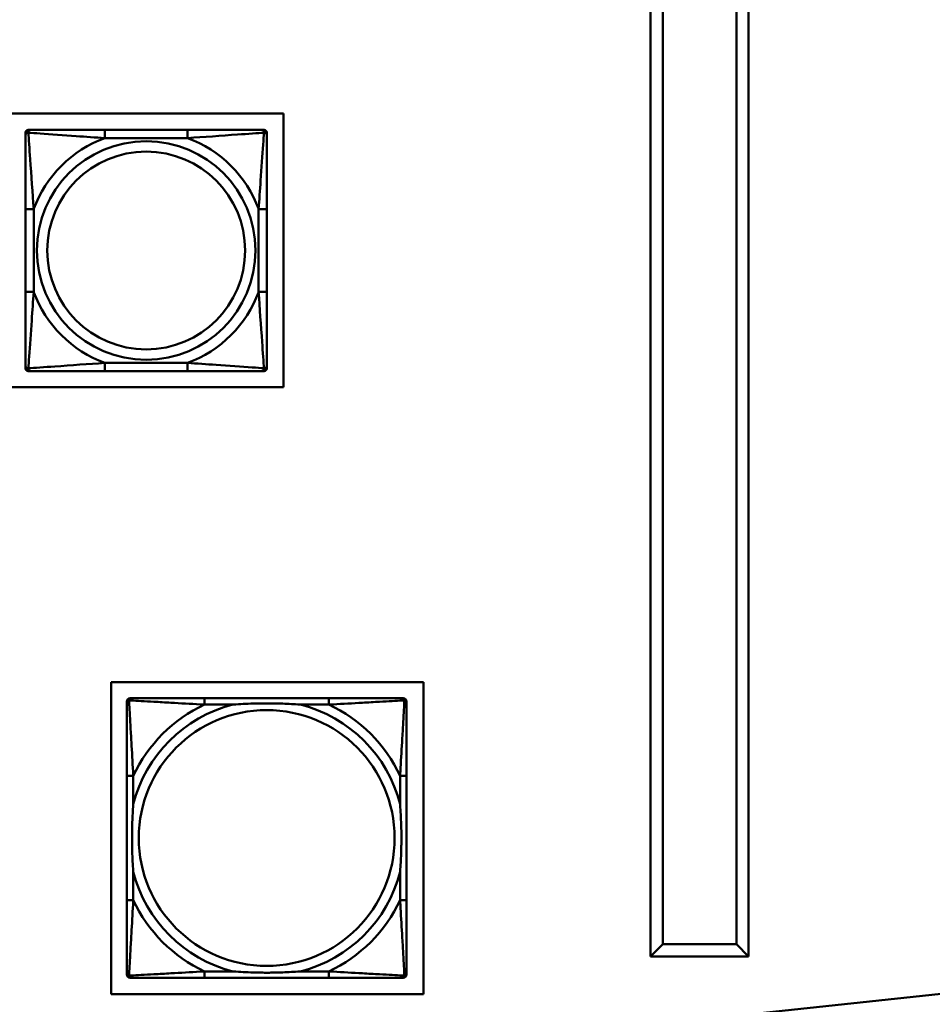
# Model space of a CAD drawing. Header units: inches. Extents: x 9.4 to 55.3, y 0.3 to 33.1.
# Tile 117 of 173: x 34.3 to 36.6, y 4.9 to 7.3. Entities that reach past the tile are written whole.
import ezdxf

# ---------------------------------------------------------------- set-up
doc = ezdxf.new("R2010")
doc.units = ezdxf.units.IN
doc.header["$MEASUREMENT"] = 0
doc.layers.add('Visible Edges(ANSI)', color=7, linetype='Continuous', lineweight=50)
doc.layers.add('Visible Tangent Edges(ANSI)', color=7, linetype='Continuous', lineweight=50)

msp = doc.modelspace()

# ---------------------------------------------------------------- linework, layer by layer
at = {"layer": 'Visible Edges(ANSI)'}
for p, q in [((35.8764, 8.0986), (35.8764, 5.0436)), ((36.1164, 5.0436), (36.1164, 8.0986)), ((35.9064, 5.0736), (35.9064, 8.0686)), ((36.0864, 8.0686), (36.0864, 5.0736)), ((32.4466, 7.1087), (34.9774, 7.1087)), ((34.9774, 7.1087), (34.9774, 6.4382)), ((34.3454, 7.0568), (34.3454, 7.0627)), ((34.3513, 7.0686), (34.3572, 7.0686)), ((34.7418, 7.0686), (34.5395, 7.0686)), ((34.9241, 7.0686), (34.93, 7.0686)), ((34.9359, 7.0627), (34.9359, 7.0568)), ((34.3454, 6.8744), (34.3454, 6.6721)), ((34.9359, 6.6721), (34.9359, 6.8744)), ((34.3454, 6.4839), (34.3454, 6.4898)), ((34.9359, 6.4898), (34.9359, 6.4839)), ((34.3572, 6.478), (34.3513, 6.478)), ((34.5395, 6.478), (34.7418, 6.478)), ((34.93, 6.478), (34.9241, 6.478)), ((34.9774, 6.4382), (32.4466, 6.4382)), ((34.5548, 5.716), (35.3199, 5.716)), ((34.5548, 4.951), (34.5548, 5.716)), ((35.3199, 5.716), (35.3199, 4.951)), ((34.6013, 5.6763), (34.6052, 5.6763)), ((35.0879, 5.6763), (34.7839, 5.6763)), ((35.2666, 5.6763), (35.2705, 5.6763)), ((34.5934, 4.9991), (34.5934, 5.6684)), ((35.2784, 5.6684), (35.2784, 5.6645)), ((34.5934, 5.4857), (34.5934, 5.1818)), ((35.2784, 5.1818), (35.2784, 5.4857)), ((35.8764, 5.0436), (35.9064, 5.0736)), ((36.0864, 5.0736), (35.9064, 5.0736)), ((36.1164, 5.0436), (36.0864, 5.0736)), ((35.8764, 5.0436), (36.1164, 5.0436)), ((35.2784, 5.003), (35.2784, 4.9991)), ((35.2705, 4.9912), (34.6013, 4.9912)), ((34.7839, 4.9912), (35.0879, 4.9912)), ((36.1142, 4.9016), (36.8554, 4.9807)), ((35.3199, 4.951), (34.5548, 4.951))]:
    msp.add_line(p, q, dxfattribs=at)
for centre, radius, start, end in [((34.3513, 7.0627), 0.00591, 90, 180), ((34.3572, 7.0568), 0.0118, 90, 180), ((34.9241, 7.0568), 0.0118, 0, 90), ((34.93, 7.0627), 0.00591, 0, 90), ((34.3572, 6.4898), 0.0118, 180, 270), ((34.9241, 6.4898), 0.0118, 270, 0), ((34.3513, 6.4839), 0.00591, 180, 270), ((34.93, 6.4839), 0.00591, 270, 0), ((34.6013, 5.6684), 0.00787, 90, 180), ((34.6052, 5.6645), 0.0118, 90, 180), ((35.2666, 5.6645), 0.0118, 0, 90), ((35.2705, 5.6684), 0.00787, 0, 90), ((34.6052, 5.003), 0.0118, 180, 270), ((34.6013, 4.9991), 0.00787, 180, 270), ((35.2666, 5.003), 0.0118, 270, 360), ((35.2705, 4.9991), 0.00787, 270, 0)]:
    msp.add_arc(centre, radius, start, end, dxfattribs=at)
for points, knots in [([(34.3454, 7.0568), (34.3454, 7.051), (34.3454, 7.0385), (34.3454, 7.0233), (34.3454, 6.9999), (34.3454, 6.9708), (34.3454, 6.9417), (34.3454, 6.9195), (34.3454, 6.8969), (34.3454, 6.8744)], [-0.7968224, -0.7968224, -0.7968224, -0.7968224, -0.6514613, -0.6514613, -0.6514613, -0.427691, -0.427691, -0.427691, -0.2569517, -0.2569517, -0.2569517, -0.2569517]), ([(34.5395, 7.0686), (34.5158, 7.0686), (34.4919, 7.0686), (34.4685, 7.0686), (34.4378, 7.0686), (34.4069, 7.0686), (34.3837, 7.0686), (34.3717, 7.0686), (34.362, 7.0686), (34.3572, 7.0686)], [0.2569537, 0.2569537, 0.2569537, 0.2569537, 0.4371919, 0.4371919, 0.4371919, 0.6739428, 0.6739428, 0.6739428, 0.7963818, 0.7963818, 0.7963818, 0.7963818]), ([(34.9241, 7.0686), (34.9184, 7.0686), (34.9059, 7.0686), (34.8907, 7.0686), (34.8672, 7.0686), (34.8381, 7.0686), (34.809, 7.0686), (34.7869, 7.0686), (34.7642, 7.0686), (34.7418, 7.0686)], [-0.7968224, -0.7968224, -0.7968224, -0.7968224, -0.6514613, -0.6514613, -0.6514613, -0.427691, -0.427691, -0.427691, -0.2569517, -0.2569517, -0.2569517, -0.2569517]), ([(34.9359, 6.8744), (34.9359, 6.8981), (34.9359, 6.9221), (34.9359, 6.9455), (34.9359, 6.9761), (34.9359, 7.007), (34.9359, 7.0303), (34.9359, 7.0423), (34.9359, 7.0519), (34.9359, 7.0568)], [0.2569537, 0.2569537, 0.2569537, 0.2569537, 0.4371919, 0.4371919, 0.4371919, 0.6739428, 0.6739428, 0.6739428, 0.7963818, 0.7963818, 0.7963818, 0.7963818]), ([(34.3454, 6.6721), (34.3454, 6.6485), (34.3454, 6.6245), (34.3454, 6.6011), (34.3454, 6.5705), (34.3454, 6.5396), (34.3454, 6.5163), (34.3454, 6.5043), (34.3454, 6.4947), (34.3454, 6.4898)], [0.2569537, 0.2569537, 0.2569537, 0.2569537, 0.4371919, 0.4371919, 0.4371919, 0.6739428, 0.6739428, 0.6739428, 0.7963818, 0.7963818, 0.7963818, 0.7963818]), ([(34.9359, 6.4898), (34.9359, 6.4956), (34.9359, 6.5081), (34.9359, 6.5233), (34.9359, 6.5467), (34.9359, 6.5758), (34.9359, 6.6049), (34.9359, 6.6271), (34.9359, 6.6497), (34.9359, 6.6721)], [-0.7968224, -0.7968224, -0.7968224, -0.7968224, -0.6514613, -0.6514613, -0.6514613, -0.427691, -0.427691, -0.427691, -0.2569517, -0.2569517, -0.2569517, -0.2569517]), ([(34.3572, 6.478), (34.3629, 6.478), (34.3754, 6.478), (34.3906, 6.478), (34.4141, 6.478), (34.4432, 6.478), (34.4723, 6.478), (34.4944, 6.478), (34.5171, 6.478), (34.5395, 6.478)], [-0.7968224, -0.7968224, -0.7968224, -0.7968224, -0.6514613, -0.6514613, -0.6514613, -0.427691, -0.427691, -0.427691, -0.2569517, -0.2569517, -0.2569517, -0.2569517]), ([(34.7418, 6.478), (34.7655, 6.478), (34.7894, 6.478), (34.8128, 6.478), (34.8435, 6.478), (34.8744, 6.478), (34.8976, 6.478), (34.9096, 6.478), (34.9193, 6.478), (34.9241, 6.478)], [0.2569537, 0.2569537, 0.2569537, 0.2569537, 0.4371919, 0.4371919, 0.4371919, 0.6739428, 0.6739428, 0.6739428, 0.7963818, 0.7963818, 0.7963818, 0.7963818]), ([(34.7839, 5.6763), (34.7804, 5.6763), (34.7768, 5.6763), (34.7732, 5.6763), (34.74, 5.6763), (34.7063, 5.6763), (34.6754, 5.6763), (34.6485, 5.6763), (34.6229, 5.6763), (34.6095, 5.6763), (34.6079, 5.6763), (34.6064, 5.6763), (34.6052, 5.6763)], [0, 0, 0, 0, 0.0272471, 0.0272471, 0.0272471, 0.2790553, 0.2790553, 0.2790553, 0.4988354, 0.4988354, 0.4988354, 0.5252205, 0.5252205, 0.5252205, 0.5252205]), ([(35.2666, 5.6763), (35.2517, 5.6763), (35.2101, 5.6763), (35.1695, 5.6763), (35.1429, 5.6763), (35.1151, 5.6763), (35.0879, 5.6763)], [-0.5252205, -0.5252205, -0.5252205, -0.5252205, -0.20743, -0.20743, -0.20743, 0, 0, 0, 0]), ([(34.5934, 5.6645), (34.5934, 5.6496), (34.5934, 5.608), (34.5934, 5.5673), (34.5934, 5.5408), (34.5934, 5.5129), (34.5934, 5.4857)], [-0.5252205, -0.5252205, -0.5252205, -0.5252205, -0.20743, -0.20743, -0.20743, 0, 0, 0, 0]), ([(34.8532, 5.6605), (34.8536, 5.6606), (34.854, 5.6606), (34.8705, 5.6618), (34.8866, 5.6627), (34.9096, 5.6634), (34.9163, 5.6635), (34.9254, 5.6637), (34.9279, 5.6637), (34.932, 5.6637), (34.9336, 5.6637), (34.9367, 5.6637), (34.9382, 5.6637), (34.9418, 5.6637), (34.9439, 5.6637), (34.95, 5.6636), (34.9542, 5.6636), (34.9639, 5.6633), (34.9695, 5.6632), (34.9893, 5.6625), (35.0033, 5.6617), (35.0178, 5.6606), (35.0182, 5.6606), (35.0187, 5.6605)], [-0.416114, -0.416114, -0.416114, -0.416114, -0.4127691, -0.4127691, -0.2896446, -0.2896446, -0.2388934, -0.2388934, -0.2201881, -0.2201881, -0.2080204, -0.2080204, -0.196499, -0.196499, -0.1809939, -0.1809939, -0.149741, -0.149741, -0.1073162, -0.1073162, 0, 0, 0.0033356, 0.0033356, 0.0033356, 0.0033356]), ([(35.2784, 5.4857), (35.2784, 5.4893), (35.2784, 5.4929), (35.2784, 5.4965), (35.2784, 5.5297), (35.2784, 5.5634), (35.2784, 5.5943), (35.2784, 5.6212), (35.2784, 5.6467), (35.2784, 5.6602), (35.2784, 5.6618), (35.2784, 5.6632), (35.2784, 5.6645)], [0, 0, 0, 0, 0.0272471, 0.0272471, 0.0272471, 0.2790553, 0.2790553, 0.2790553, 0.4988354, 0.4988354, 0.4988354, 0.5252205, 0.5252205, 0.5252205, 0.5252205]), ([(34.6091, 5.251), (34.6091, 5.2514), (34.6091, 5.2519), (34.6078, 5.2684), (34.607, 5.2844), (34.6063, 5.3074), (34.6061, 5.3141), (34.606, 5.3233), (34.606, 5.3257), (34.606, 5.3298), (34.606, 5.3314), (34.606, 5.3346), (34.606, 5.3361), (34.606, 5.3397), (34.606, 5.3417), (34.606, 5.3479), (34.6061, 5.352), (34.6063, 5.3617), (34.6065, 5.3673), (34.6072, 5.3871), (34.608, 5.4011), (34.6091, 5.4156), (34.6091, 5.4161), (34.6091, 5.4165)], [-0.416114, -0.416114, -0.416114, -0.416114, -0.4127691, -0.4127691, -0.2896446, -0.2896446, -0.2388934, -0.2388934, -0.2201881, -0.2201881, -0.2080204, -0.2080204, -0.196499, -0.196499, -0.1809939, -0.1809939, -0.149741, -0.149741, -0.1073162, -0.1073162, 0, 0, 0.0033356, 0.0033356, 0.0033356, 0.0033356]), ([(35.2627, 5.4165), (35.2627, 5.4161), (35.2627, 5.4156), (35.264, 5.3991), (35.2648, 5.3831), (35.2655, 5.3601), (35.2657, 5.3534), (35.2658, 5.3442), (35.2658, 5.3418), (35.2658, 5.3377), (35.2658, 5.3361), (35.2659, 5.3329), (35.2658, 5.3314), (35.2658, 5.3279), (35.2658, 5.3258), (35.2658, 5.3196), (35.2657, 5.3155), (35.2655, 5.3058), (35.2653, 5.3002), (35.2646, 5.2804), (35.2638, 5.2664), (35.2627, 5.2519), (35.2627, 5.2514), (35.2627, 5.251)], [-0.416114, -0.416114, -0.416114, -0.416114, -0.4127691, -0.4127691, -0.2896446, -0.2896446, -0.2388934, -0.2388934, -0.2201881, -0.2201881, -0.2080204, -0.2080204, -0.196499, -0.196499, -0.1809939, -0.1809939, -0.149741, -0.149741, -0.1073162, -0.1073162, 0, 0, 0.0033356, 0.0033356, 0.0033356, 0.0033356]), ([(34.5934, 5.1818), (34.5934, 5.1546), (34.5934, 5.1267), (34.5934, 5.1002), (34.5934, 5.0595), (34.5934, 5.0179), (34.5934, 5.003)], [3.9382945, 3.9382945, 3.9382945, 3.9382945, 4.1457245, 4.1457245, 4.1457245, 4.463515, 4.463515, 4.463515, 4.463515]), ([(35.2784, 5.003), (35.2784, 5.0179), (35.2784, 5.0595), (35.2784, 5.1002), (35.2784, 5.1267), (35.2784, 5.1546), (35.2784, 5.1818)], [-0.5252205, -0.5252205, -0.5252205, -0.5252205, -0.20743, -0.20743, -0.20743, 0, 0, 0, 0]), ([(35.0187, 5.007), (35.0182, 5.007), (35.0178, 5.0069), (35.0033, 5.0058), (34.9893, 5.005), (34.9695, 5.0043), (34.9639, 5.0042), (34.9542, 5.004), (34.95, 5.0039), (34.9439, 5.0038), (34.9418, 5.0038), (34.9382, 5.0038), (34.9367, 5.0038), (34.9336, 5.0038), (34.932, 5.0038), (34.9279, 5.0038), (34.9254, 5.0039), (34.9163, 5.004), (34.9096, 5.0041), (34.8866, 5.0048), (34.8705, 5.0057), (34.854, 5.0069), (34.8536, 5.007), (34.8532, 5.007)], [-0.4149464, -0.4149464, -0.4149464, -0.4149464, -0.41162, -0.41162, -0.3046026, -0.3046026, -0.2622958, -0.2622958, -0.23113, -0.23113, -0.215668, -0.215668, -0.2041787, -0.2041787, -0.1920448, -0.1920448, -0.1733916, -0.1733916, -0.1227817, -0.1227817, 0, 0, 0.0033356, 0.0033356, 0.0033356, 0.0033356]), ([(34.6052, 4.9912), (34.6201, 4.9912), (34.6617, 4.9912), (34.7023, 4.9912), (34.7289, 4.9912), (34.7567, 4.9912), (34.7839, 4.9912)], [-0.5252205, -0.5252205, -0.5252205, -0.5252205, -0.20743, -0.20743, -0.20743, 0, 0, 0, 0]), ([(35.0879, 4.9912), (35.1151, 4.9912), (35.1429, 4.9912), (35.1695, 4.9912), (35.2101, 4.9912), (35.2517, 4.9912), (35.2666, 4.9912)], [3.9382945, 3.9382945, 3.9382945, 3.9382945, 4.1457245, 4.1457245, 4.1457245, 4.463515, 4.463515, 4.463515, 4.463515])]:
    msp.add_open_spline(points, degree=3, knots=knots, dxfattribs=at)
at = {"layer": 'Visible Tangent Edges(ANSI)'}
for p, q in [((34.5395, 7.0686), (34.5395, 7.0489)), ((34.5395, 7.0489), (34.7418, 7.0489)), ((34.7418, 7.0686), (34.7418, 7.0489)), ((34.3454, 6.8744), (34.3651, 6.8744)), ((34.3651, 6.6721), (34.3651, 6.8744)), ((34.9162, 6.8744), (34.9162, 6.6721)), ((34.9359, 6.8744), (34.9162, 6.8744)), ((34.3454, 6.6721), (34.3651, 6.6721)), ((34.9359, 6.6721), (34.9162, 6.6721)), ((34.7418, 6.4977), (34.5395, 6.4977)), ((34.5395, 6.478), (34.5395, 6.4977)), ((34.7418, 6.478), (34.7418, 6.4977)), ((34.7839, 5.6763), (34.7839, 5.6605)), ((35.0879, 5.6763), (35.0879, 5.6605)), ((34.7839, 5.6605), (34.8532, 5.6605)), ((35.0187, 5.6605), (35.0879, 5.6605)), ((34.6091, 5.4857), (34.5934, 5.4857)), ((34.6091, 5.4165), (34.6091, 5.4857)), ((35.2784, 5.4857), (35.2627, 5.4857)), ((35.2627, 5.4857), (35.2627, 5.4165)), ((34.6091, 5.1818), (34.6091, 5.251)), ((35.2627, 5.251), (35.2627, 5.1818)), ((34.6091, 5.1818), (34.5934, 5.1818)), ((35.2784, 5.1818), (35.2627, 5.1818)), ((34.7839, 5.007), (34.7839, 4.9912)), ((34.8532, 5.007), (34.7839, 5.007)), ((35.0879, 5.007), (35.0187, 5.007)), ((35.0879, 5.007), (35.0879, 4.9912))]:
    msp.add_line(p, q, dxfattribs=at)
for centre, radius in [((34.6407, 6.7733), 0.2678), ((34.6407, 6.7733), 0.2424), ((34.9359, 5.3338), 0.3133)]:
    msp.add_circle(centre, radius, dxfattribs=at)
for centre, radius, start, end in [((34.6407, 6.7733), 0.2936, 110.1547, 159.8453), ((34.6407, 6.7733), 0.2936, 20.1547, 69.8453), ((34.6407, 6.7733), 0.2936, 200.1547, 249.8453), ((34.6407, 6.7733), 0.2936, 290.1547, 339.8453), ((34.9359, 5.3338), 0.3371, 104.2103, 165.7897), ((34.9359, 5.3338), 0.3604, 114.9407, 155.0593), ((34.9359, 5.3338), 0.3371, 14.2103, 75.7897), ((34.9359, 5.3338), 0.3604, 24.9407, 65.0593), ((34.9359, 5.3338), 0.3371, 194.2103, 255.7897), ((34.9359, 5.3338), 0.3371, 284.2103, 345.7897), ((34.9359, 5.3338), 0.3604, 204.9407, 245.0593), ((34.9359, 5.3338), 0.3604, 294.9407, 335.0593)]:
    msp.add_arc(centre, radius, start, end, dxfattribs=at)
for points, knots in [([(34.3454, 7.0568), (34.3454, 7.0573), (34.3454, 7.0578), (34.3457, 7.0587), (34.3459, 7.0591), (34.3463, 7.0597), (34.3464, 7.0599), (34.3467, 7.0602), (34.3469, 7.0603), (34.3473, 7.0606), (34.3476, 7.0608), (34.3485, 7.0613), (34.3492, 7.0615), (34.3506, 7.0617), (34.3514, 7.0617), (34.3522, 7.0617)], [-0.0532704, -0.0532704, -0.0532704, -0.0532704, -0.04377373, -0.04377373, -0.03521335, -0.03521335, -0.02986312, -0.02986312, -0.02651922, -0.02651922, -0.01983142, -0.01983142, -0.00913095, -0.00913095, 0.00023197, 0.00023197, 0.00023197, 0.00023197]), ([(34.3522, 7.0617), (34.3522, 7.0626), (34.3523, 7.0633), (34.3525, 7.0648), (34.3527, 7.0654), (34.3531, 7.0663), (34.3533, 7.0667), (34.3537, 7.0671), (34.3538, 7.0672), (34.3541, 7.0675), (34.3543, 7.0677), (34.3549, 7.0681), (34.3553, 7.0683), (34.3561, 7.0685), (34.3567, 7.0686), (34.3572, 7.0686)], [-0.00023197, -0.00023197, -0.00023197, -0.00023197, 0.00913095, 0.00913095, 0.01983142, 0.01983142, 0.02651922, 0.02651922, 0.02986312, 0.02986312, 0.03521335, 0.03521335, 0.04377373, 0.04377373, 0.0532704, 0.0532704, 0.0532704, 0.0532704]), ([(34.3522, 7.0617), (34.3599, 7.0612), (34.3699, 7.0606), (34.4069, 7.0581), (34.4386, 7.0558), (34.4929, 7.0519), (34.5161, 7.0503), (34.5395, 7.0489)], [-0.7478145, -0.7478145, -0.7478145, -0.7478145, -0.6493253, -0.6493253, -0.427691, -0.427691, -0.2569537, -0.2569537, -0.2569537, -0.2569537]), ([(34.3651, 6.8744), (34.3627, 6.9149), (34.3594, 6.9573), (34.3548, 7.0229), (34.3531, 7.0474), (34.3522, 7.0617)], [0.2569517, 0.2569517, 0.2569517, 0.2569517, 0.5559983, 0.5559983, 0.7482818, 0.7482818, 0.7482818, 0.7482818]), ([(34.7418, 7.0489), (34.7823, 7.0513), (34.8246, 7.0546), (34.8903, 7.0592), (34.9147, 7.0608), (34.9291, 7.0617)], [0.2569517, 0.2569517, 0.2569517, 0.2569517, 0.5559983, 0.5559983, 0.7482818, 0.7482818, 0.7482818, 0.7482818]), ([(34.9291, 7.0617), (34.9286, 7.0541), (34.9279, 7.0441), (34.9255, 7.007), (34.9232, 6.9753), (34.9193, 6.921), (34.9176, 6.8978), (34.9162, 6.8744)], [-0.7478145, -0.7478145, -0.7478145, -0.7478145, -0.6493253, -0.6493253, -0.427691, -0.427691, -0.2569537, -0.2569537, -0.2569537, -0.2569537]), ([(34.9241, 7.0686), (34.9246, 7.0686), (34.9252, 7.0685), (34.926, 7.0683), (34.9264, 7.0681), (34.927, 7.0677), (34.9272, 7.0675), (34.9275, 7.0672), (34.9276, 7.0671), (34.928, 7.0667), (34.9282, 7.0663), (34.9286, 7.0654), (34.9288, 7.0648), (34.929, 7.0633), (34.9291, 7.0626), (34.9291, 7.0617)], [-0.0532704, -0.0532704, -0.0532704, -0.0532704, -0.04377373, -0.04377373, -0.03521335, -0.03521335, -0.02986312, -0.02986312, -0.02651922, -0.02651922, -0.01983142, -0.01983142, -0.00913095, -0.00913095, 0.00023197, 0.00023197, 0.00023197, 0.00023197]), ([(34.9291, 7.0617), (34.9299, 7.0617), (34.9307, 7.0617), (34.9321, 7.0615), (34.9328, 7.0613), (34.9337, 7.0608), (34.934, 7.0606), (34.9344, 7.0603), (34.9346, 7.0602), (34.9349, 7.0599), (34.935, 7.0597), (34.9354, 7.0591), (34.9356, 7.0587), (34.9359, 7.0578), (34.9359, 7.0573), (34.9359, 7.0568)], [-0.00023197, -0.00023197, -0.00023197, -0.00023197, 0.00913095, 0.00913095, 0.01983142, 0.01983142, 0.02651922, 0.02651922, 0.02986312, 0.02986312, 0.03521335, 0.03521335, 0.04377373, 0.04377373, 0.0532704, 0.0532704, 0.0532704, 0.0532704]), ([(34.3522, 6.4849), (34.3527, 6.4925), (34.3534, 6.5025), (34.3558, 6.5396), (34.3581, 6.5713), (34.362, 6.6255), (34.3637, 6.6488), (34.3651, 6.6721)], [-0.7478145, -0.7478145, -0.7478145, -0.7478145, -0.6493253, -0.6493253, -0.427691, -0.427691, -0.2569537, -0.2569537, -0.2569537, -0.2569537]), ([(34.9162, 6.6721), (34.9186, 6.6317), (34.9219, 6.5893), (34.9265, 6.5237), (34.9282, 6.4992), (34.9291, 6.4849)], [0.2569517, 0.2569517, 0.2569517, 0.2569517, 0.5559983, 0.5559983, 0.7482818, 0.7482818, 0.7482818, 0.7482818]), ([(34.3522, 6.4849), (34.3514, 6.4849), (34.3506, 6.4849), (34.3492, 6.4851), (34.3485, 6.4853), (34.3476, 6.4858), (34.3473, 6.486), (34.3469, 6.4863), (34.3467, 6.4864), (34.3464, 6.4867), (34.3463, 6.4869), (34.3459, 6.4875), (34.3457, 6.4879), (34.3454, 6.4888), (34.3454, 6.4893), (34.3454, 6.4898)], [-0.00023197, -0.00023197, -0.00023197, -0.00023197, 0.00913095, 0.00913095, 0.01983142, 0.01983142, 0.02651922, 0.02651922, 0.02986312, 0.02986312, 0.03521335, 0.03521335, 0.04377373, 0.04377373, 0.0532704, 0.0532704, 0.0532704, 0.0532704]), ([(34.5395, 6.4977), (34.499, 6.4953), (34.4567, 6.492), (34.391, 6.4874), (34.3666, 6.4858), (34.3522, 6.4849)], [0.2569517, 0.2569517, 0.2569517, 0.2569517, 0.5559983, 0.5559983, 0.7482818, 0.7482818, 0.7482818, 0.7482818]), ([(34.9291, 6.4849), (34.9214, 6.4854), (34.9114, 6.486), (34.8744, 6.4885), (34.8427, 6.4908), (34.7884, 6.4947), (34.7652, 6.4963), (34.7418, 6.4977)], [-0.7478145, -0.7478145, -0.7478145, -0.7478145, -0.6493253, -0.6493253, -0.427691, -0.427691, -0.2569537, -0.2569537, -0.2569537, -0.2569537]), ([(34.9359, 6.4898), (34.9359, 6.4893), (34.9359, 6.4888), (34.9356, 6.4879), (34.9354, 6.4875), (34.935, 6.4869), (34.9349, 6.4867), (34.9346, 6.4864), (34.9344, 6.4863), (34.934, 6.486), (34.9337, 6.4858), (34.9328, 6.4853), (34.9321, 6.4851), (34.9307, 6.4849), (34.9299, 6.4849), (34.9291, 6.4849)], [-0.0532704, -0.0532704, -0.0532704, -0.0532704, -0.04377373, -0.04377373, -0.03521335, -0.03521335, -0.02986312, -0.02986312, -0.02651922, -0.02651922, -0.01983142, -0.01983142, -0.00913095, -0.00913095, 0.00023197, 0.00023197, 0.00023197, 0.00023197]), ([(34.3572, 6.478), (34.3567, 6.478), (34.3561, 6.4781), (34.3553, 6.4783), (34.3549, 6.4785), (34.3543, 6.4789), (34.3541, 6.4791), (34.3538, 6.4794), (34.3537, 6.4795), (34.3533, 6.4799), (34.3531, 6.4803), (34.3527, 6.4812), (34.3525, 6.4818), (34.3523, 6.4833), (34.3522, 6.484), (34.3522, 6.4849)], [-0.0532704, -0.0532704, -0.0532704, -0.0532704, -0.04377373, -0.04377373, -0.03521335, -0.03521335, -0.02986312, -0.02986312, -0.02651922, -0.02651922, -0.01983142, -0.01983142, -0.00913095, -0.00913095, 0.00023197, 0.00023197, 0.00023197, 0.00023197]), ([(34.9291, 6.4849), (34.9291, 6.484), (34.929, 6.4833), (34.9288, 6.4818), (34.9286, 6.4812), (34.9282, 6.4803), (34.928, 6.4799), (34.9276, 6.4795), (34.9275, 6.4794), (34.9272, 6.4791), (34.927, 6.4789), (34.9264, 6.4785), (34.926, 6.4783), (34.9252, 6.4781), (34.9246, 6.478), (34.9241, 6.478)], [-0.00023197, -0.00023197, -0.00023197, -0.00023197, 0.00913095, 0.00913095, 0.01983142, 0.01983142, 0.02651922, 0.02651922, 0.02986312, 0.02986312, 0.03521335, 0.03521335, 0.04377373, 0.04377373, 0.0532704, 0.0532704, 0.0532704, 0.0532704]), ([(34.5934, 5.6645), (34.5934, 5.6651), (34.5935, 5.6656), (34.5937, 5.6666), (34.5939, 5.667), (34.5942, 5.6677), (34.5943, 5.6679), (34.5946, 5.6683), (34.5947, 5.6685), (34.595, 5.6689), (34.5953, 5.6691), (34.596, 5.6697), (34.5965, 5.6701), (34.5975, 5.6706), (34.5981, 5.6708), (34.5987, 5.671)], [-0.02627331, -0.02627331, -0.02627331, -0.02627331, -0.02158775, -0.02158775, -0.01736415, -0.01736415, -0.0147244, -0.0147244, -0.01307456, -0.01307456, -0.00977487, -0.00977487, -0.00449537, -0.00449537, 0.00012419, 0.00012419, 0.00012419, 0.00012419]), ([(34.5987, 5.671), (34.5988, 5.6716), (34.5991, 5.6721), (34.5996, 5.6732), (34.5999, 5.6737), (34.6005, 5.6744), (34.6008, 5.6746), (34.6012, 5.6749), (34.6013, 5.6751), (34.6017, 5.6753), (34.602, 5.6755), (34.6026, 5.6758), (34.603, 5.676), (34.604, 5.6762), (34.6046, 5.6763), (34.6052, 5.6763)], [-0.00012419, -0.00012419, -0.00012419, -0.00012419, 0.00449537, 0.00449537, 0.00977487, 0.00977487, 0.01307456, 0.01307456, 0.0147244, 0.0147244, 0.01736415, 0.01736415, 0.02158775, 0.02158775, 0.02627331, 0.02627331, 0.02627331, 0.02627331]), ([(34.6091, 5.4857), (34.6089, 5.4895), (34.6087, 5.4932), (34.6072, 5.5206), (34.6058, 5.5448), (34.6036, 5.5826), (34.6028, 5.5967), (34.6008, 5.6319), (34.5997, 5.652), (34.5989, 5.6675), (34.5988, 5.6693), (34.5987, 5.671)], [0, 0, 0, 0, 0.0278591, 0.0278591, 0.201273, 0.201273, 0.3066357, 0.3066357, 0.475216, 0.475216, 0.5007189, 0.5007189, 0.5007189, 0.5007189]), ([(34.5987, 5.671), (34.6004, 5.6709), (34.6022, 5.6708), (34.6176, 5.67), (34.6378, 5.6689), (34.673, 5.6669), (34.687, 5.6661), (34.7249, 5.6639), (34.7491, 5.6625), (34.7764, 5.6609), (34.7802, 5.6607), (34.7839, 5.6605)], [-0.5007189, -0.5007189, -0.5007189, -0.5007189, -0.475216, -0.475216, -0.3066357, -0.3066357, -0.201273, -0.201273, -0.0278591, -0.0278591, 0, 0, 0, 0]), ([(35.0879, 5.6605), (35.0916, 5.6607), (35.0954, 5.6609), (35.1227, 5.6625), (35.1469, 5.6639), (35.1848, 5.6661), (35.1988, 5.6669), (35.2341, 5.6689), (35.2542, 5.67), (35.2696, 5.6708), (35.2714, 5.6709), (35.2731, 5.671)], [0, 0, 0, 0, 0.0278591, 0.0278591, 0.201273, 0.201273, 0.3066357, 0.3066357, 0.475216, 0.475216, 0.5007189, 0.5007189, 0.5007189, 0.5007189]), ([(35.2731, 5.671), (35.273, 5.6693), (35.273, 5.6675), (35.2721, 5.652), (35.2711, 5.6319), (35.2691, 5.5967), (35.2682, 5.5826), (35.266, 5.5448), (35.2646, 5.5206), (35.2631, 5.4932), (35.2629, 5.4895), (35.2627, 5.4857)], [-0.5007189, -0.5007189, -0.5007189, -0.5007189, -0.475216, -0.475216, -0.3066357, -0.3066357, -0.201273, -0.201273, -0.0278591, -0.0278591, 0, 0, 0, 0]), ([(35.2666, 5.6763), (35.2672, 5.6763), (35.2678, 5.6762), (35.2688, 5.676), (35.2692, 5.6758), (35.2699, 5.6755), (35.2701, 5.6753), (35.2705, 5.6751), (35.2706, 5.6749), (35.271, 5.6746), (35.2713, 5.6744), (35.2719, 5.6737), (35.2722, 5.6732), (35.2727, 5.6721), (35.273, 5.6716), (35.2731, 5.671)], [-0.02627331, -0.02627331, -0.02627331, -0.02627331, -0.02158775, -0.02158775, -0.01736415, -0.01736415, -0.0147244, -0.0147244, -0.01307456, -0.01307456, -0.00977487, -0.00977487, -0.00449537, -0.00449537, 0.00012419, 0.00012419, 0.00012419, 0.00012419]), ([(35.2731, 5.671), (35.2737, 5.6708), (35.2743, 5.6706), (35.2753, 5.6701), (35.2758, 5.6697), (35.2765, 5.6691), (35.2768, 5.6689), (35.2771, 5.6685), (35.2772, 5.6683), (35.2775, 5.6679), (35.2776, 5.6677), (35.2779, 5.667), (35.2781, 5.6666), (35.2783, 5.6656), (35.2784, 5.6651), (35.2784, 5.6645)], [-0.00012419, -0.00012419, -0.00012419, -0.00012419, 0.00449537, 0.00449537, 0.00977487, 0.00977487, 0.01307456, 0.01307456, 0.0147244, 0.0147244, 0.01736415, 0.01736415, 0.02158775, 0.02158775, 0.02627331, 0.02627331, 0.02627331, 0.02627331]), ([(34.5987, 4.9965), (34.5988, 4.9982), (34.5989, 5.0001), (34.5997, 5.0155), (34.6008, 5.0356), (34.6028, 5.0708), (34.6036, 5.0849), (34.6058, 5.1227), (34.6072, 5.1469), (34.6087, 5.1743), (34.6089, 5.178), (34.6091, 5.1818)], [-4.4390134, -4.4390134, -4.4390134, -4.4390134, -4.4135105, -4.4135105, -4.2449302, -4.2449302, -4.1395675, -4.1395675, -3.9661536, -3.9661536, -3.9382945, -3.9382945, -3.9382945, -3.9382945]), ([(35.2627, 5.1818), (35.2629, 5.178), (35.2631, 5.1743), (35.2646, 5.1469), (35.266, 5.1227), (35.2682, 5.0849), (35.2691, 5.0708), (35.2711, 5.0356), (35.2721, 5.0155), (35.273, 5.0001), (35.273, 4.9982), (35.2731, 4.9965)], [0, 0, 0, 0, 0.0278591, 0.0278591, 0.201273, 0.201273, 0.3066357, 0.3066357, 0.475216, 0.475216, 0.5007189, 0.5007189, 0.5007189, 0.5007189]), ([(34.5987, 4.9965), (34.5981, 4.9967), (34.5975, 4.9969), (34.5965, 4.9974), (34.596, 4.9978), (34.5953, 4.9984), (34.595, 4.9986), (34.5947, 4.999), (34.5946, 4.9992), (34.5943, 4.9996), (34.5942, 4.9998), (34.5939, 5.0005), (34.5937, 5.0009), (34.5935, 5.0019), (34.5934, 5.0024), (34.5934, 5.003)], [-0.00012419, -0.00012419, -0.00012419, -0.00012419, 0.00449537, 0.00449537, 0.00977487, 0.00977487, 0.01307456, 0.01307456, 0.0147244, 0.0147244, 0.01736415, 0.01736415, 0.02158775, 0.02158775, 0.02627331, 0.02627331, 0.02627331, 0.02627331]), ([(34.7839, 5.007), (34.7802, 5.0068), (34.7764, 5.0066), (34.7491, 5.0051), (34.7249, 5.0036), (34.687, 5.0014), (34.673, 5.0006), (34.6378, 4.9986), (34.6176, 4.9975), (34.6022, 4.9967), (34.6004, 4.9966), (34.5987, 4.9965)], [0, 0, 0, 0, 0.0278591, 0.0278591, 0.201273, 0.201273, 0.3066357, 0.3066357, 0.475216, 0.475216, 0.5007189, 0.5007189, 0.5007189, 0.5007189]), ([(34.6052, 4.9912), (34.6046, 4.9912), (34.604, 4.9913), (34.603, 4.9916), (34.6026, 4.9917), (34.602, 4.992), (34.6017, 4.9922), (34.6013, 4.9925), (34.6012, 4.9926), (34.6008, 4.9929), (34.6005, 4.9931), (34.5999, 4.9939), (34.5996, 4.9943), (34.5991, 4.9954), (34.5988, 4.9959), (34.5987, 4.9965)], [-0.02627331, -0.02627331, -0.02627331, -0.02627331, -0.02158775, -0.02158775, -0.01736415, -0.01736415, -0.0147244, -0.0147244, -0.01307456, -0.01307456, -0.00977487, -0.00977487, -0.00449537, -0.00449537, 0.00012419, 0.00012419, 0.00012419, 0.00012419]), ([(35.2731, 4.9965), (35.2714, 4.9966), (35.2696, 4.9967), (35.2542, 4.9975), (35.2341, 4.9986), (35.1988, 5.0006), (35.1848, 5.0014), (35.1469, 5.0036), (35.1227, 5.0051), (35.0954, 5.0066), (35.0916, 5.0068), (35.0879, 5.007)], [-4.4390134, -4.4390134, -4.4390134, -4.4390134, -4.4135105, -4.4135105, -4.2449302, -4.2449302, -4.1395675, -4.1395675, -3.9661536, -3.9661536, -3.9382945, -3.9382945, -3.9382945, -3.9382945]), ([(35.2731, 4.9965), (35.273, 4.9959), (35.2727, 4.9954), (35.2722, 4.9943), (35.2719, 4.9939), (35.2713, 4.9931), (35.271, 4.9929), (35.2706, 4.9926), (35.2705, 4.9925), (35.2701, 4.9922), (35.2699, 4.992), (35.2692, 4.9917), (35.2688, 4.9916), (35.2678, 4.9913), (35.2672, 4.9912), (35.2666, 4.9912)], [-0.00012419, -0.00012419, -0.00012419, -0.00012419, 0.00449537, 0.00449537, 0.00977487, 0.00977487, 0.01307456, 0.01307456, 0.0147244, 0.0147244, 0.01736415, 0.01736415, 0.02158775, 0.02158775, 0.02627331, 0.02627331, 0.02627331, 0.02627331]), ([(35.2784, 5.003), (35.2784, 5.0024), (35.2783, 5.0019), (35.2781, 5.0009), (35.2779, 5.0005), (35.2776, 4.9998), (35.2775, 4.9996), (35.2772, 4.9992), (35.2771, 4.999), (35.2768, 4.9986), (35.2765, 4.9984), (35.2758, 4.9978), (35.2753, 4.9974), (35.2743, 4.9969), (35.2737, 4.9967), (35.2731, 4.9965)], [-0.02627331, -0.02627331, -0.02627331, -0.02627331, -0.02158775, -0.02158775, -0.01736415, -0.01736415, -0.0147244, -0.0147244, -0.01307456, -0.01307456, -0.00977487, -0.00977487, -0.00449537, -0.00449537, 0.00012419, 0.00012419, 0.00012419, 0.00012419])]:
    msp.add_open_spline(points, degree=3, knots=knots, dxfattribs=at)

doc.saveas('drawing.dxf')
